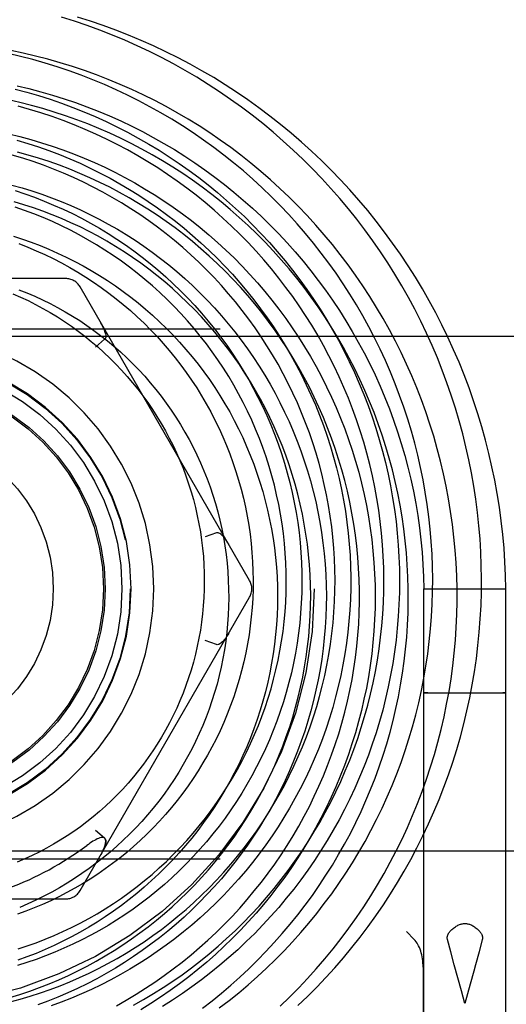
# Model space of a CAD drawing. Header units: inches. Extents: x 0 to 155, y 0 to 100.
# Tile 76 of 102: x 107.714 to 108.005, y 14.369 to 14.958. Entities that reach past the tile are written whole.
import ezdxf

# ---------------------------------------------------------------- set-up
doc = ezdxf.new("R2010")
doc.units = ezdxf.units.IN
doc.header["$LTSCALE"] = 8.5
doc.header["$MEASUREMENT"] = 0
doc.linetypes.add('HIDDEN', pattern=[0.2, 0.1, -0.1])
doc.layers.add('DEFAULT_2', color=8, linetype='HIDDEN')

msp = doc.modelspace()

# ---------------------------------------------------------------- linework, layer by layer
at = {"layer": 'DEFAULT_2', "color": 8, "linetype": 'HIDDEN'}
for p, q in [((107.7411, 14.80297), (107.53845, 14.80297)), ((107.85109, 14.62247), (107.74976, 14.79797)), ((106.98353, 14.77297), (108.29603, 14.77297)), ((108.29603, 14.76837), (106.98353, 14.76837)), ((107.76444, 14.76661), (107.75898, 14.76201)), ((107.83127, 14.65086), (107.82455, 14.64843)), ((107.95528, 14.61747), (108.00428, 14.61747)), ((107.95528, 14.24881), (107.95528, 14.61747)), ((108.00428, 14.24881), (108.00428, 14.61747)), ((107.74976, 14.43697), (107.85109, 14.61247)), ((107.83127, 14.58408), (107.82455, 14.58651)), ((107.95565, 14.55519), (107.95611, 14.55519)), ((107.95611, 14.55519), (107.95714, 14.55521)), ((107.95757, 14.55513), (107.95641, 14.55514)), ((107.95714, 14.55521), (107.96101, 14.55523)), ((107.96171, 14.5551), (107.95757, 14.55513)), ((107.96101, 14.55523), (107.97241, 14.55526)), ((107.97344, 14.55508), (107.96171, 14.5551)), ((107.97241, 14.55526), (107.98612, 14.55526)), ((107.98715, 14.55508), (107.97344, 14.55508)), ((107.98612, 14.55526), (107.99784, 14.55524)), ((107.99855, 14.55511), (107.98715, 14.55508)), ((107.99784, 14.55524), (108.00198, 14.55521)), ((108.00241, 14.55513), (107.99855, 14.55511)), ((108.00198, 14.55521), (108.00314, 14.5552)), ((108.00344, 14.55514), (108.00241, 14.55513)), ((108.00391, 14.55515), (108.00344, 14.55514)), ((107.76444, 14.46833), (107.75898, 14.47293)), ((108.29603, 14.46047), (106.98353, 14.46047)), ((107.7632, 14.46035), (107.76363, 14.46124)), ((107.76361, 14.4612), (107.76399, 14.46207)), ((107.76398, 14.46203), (107.76431, 14.46287)), ((107.76429, 14.46282), (107.76458, 14.46364)), ((106.98353, 14.45587), (108.29603, 14.45587)), ((107.76274, 14.45948), (107.76223, 14.45856)), ((107.76274, 14.45947), (107.76321, 14.46038)), ((107.53845, 14.43197), (107.7411, 14.43197)), ((107.94946, 14.40777), (107.94478, 14.41245)), ((107.97132, 14.40028), (107.96936, 14.40777)), ((107.99019, 14.40777), (107.98823, 14.40027)), ((107.97339, 14.39257), (107.97132, 14.40028)), ((107.95478, 14.39108), (107.95478, 14.24997)), ((107.97551, 14.38479), (107.97339, 14.39257)), ((107.97766, 14.37703), (107.97551, 14.38479)), ((107.98511, 14.38869), (107.98297, 14.38091)), ((107.98297, 14.38091), (107.97978, 14.36941)), ((107.97978, 14.36941), (107.97766, 14.37703))]:
    msp.add_line(p, q, dxfattribs=at)
for points in [[(107.91513, 14.83843), (107.91012, 14.8447), (107.90497, 14.85085), (107.89968, 14.85688), (107.89425, 14.8628), (107.88869, 14.86859), (107.883, 14.87425), (107.87718, 14.87978), (107.87123, 14.88518), (107.86516, 14.89045), (107.85897, 14.89558), (107.85267, 14.90057), (107.84625, 14.90541), (107.83972, 14.91011), (107.83308, 14.91466), (107.82635, 14.91906), (107.81951, 14.9233), (107.81258, 14.9274), (107.80555, 14.93133), (107.79844, 14.9351), (107.79124, 14.93871), (107.78395, 14.94216), (107.77659, 14.94545), (107.76916, 14.94856), (107.76165, 14.95151), (107.75408, 14.95429), (107.74645, 14.95689), (107.73876, 14.95933)], [(108.00428, 14.61747), (108.00409, 14.62539), (108.00372, 14.63359), (108.00316, 14.64178), (108.00241, 14.64996), (108.00148, 14.65811), (108.00037, 14.66624), (107.99908, 14.67434), (107.9976, 14.68241), (107.99594, 14.69044), (107.9941, 14.69843), (107.99209, 14.70637), (107.98989, 14.71427), (107.98752, 14.72211), (107.98497, 14.72989), (107.98225, 14.73762), (107.97935, 14.74528), (107.97628, 14.75286), (107.97305, 14.76038), (107.96964, 14.76782), (107.96607, 14.77518), (107.96234, 14.78246), (107.95844, 14.78964), (107.95438, 14.79674), (107.95016, 14.80374), (107.94579, 14.81065), (107.94126, 14.81745), (107.93659, 14.82414), (107.93176, 14.83073), (107.92679, 14.8372), (107.92167, 14.84356), (107.91641, 14.8498), (107.91101, 14.85592), (107.90548, 14.86192), (107.89982, 14.86779), (107.89402, 14.87352), (107.8881, 14.87912), (107.88206, 14.88459), (107.87589, 14.88992), (107.86961, 14.8951), (107.86321, 14.90014), (107.8567, 14.90503), (107.85008, 14.90978), (107.84336, 14.91437), (107.83654, 14.91881), (107.82962, 14.92309), (107.82261, 14.92721), (107.81551, 14.93118), (107.80832, 14.93498), (107.80105, 14.93861), (107.7937, 14.94209), (107.78628, 14.94539), (107.77879, 14.94852), (107.77122, 14.95148), (107.7636, 14.95427), (107.75591, 14.95689), (107.74817, 14.95933)], [(107.89838, 14.81221), (107.89387, 14.81823), (107.88923, 14.82414), (107.88445, 14.82995), (107.87953, 14.83564), (107.87448, 14.84122), (107.8693, 14.84668), (107.864, 14.85202), (107.85857, 14.85724), (107.85302, 14.86233), (107.84735, 14.86729), (107.84157, 14.87212), (107.83567, 14.87682), (107.82967, 14.88138), (107.82356, 14.8858), (107.81735, 14.89008), (107.81104, 14.89422), (107.80463, 14.8982), (107.79813, 14.90204), (107.79155, 14.90573), (107.78487, 14.90927), (107.77812, 14.91265), (107.77128, 14.91587), (107.76438, 14.91894), (107.7574, 14.92185), (107.75035, 14.92459), (107.74324, 14.92717), (107.73607, 14.92959), (107.72885, 14.93184), (107.72157, 14.93392), (107.71425, 14.93583), (107.70688, 14.93758)], [(107.9749, 14.62521), (107.97453, 14.63291), (107.97398, 14.6406), (107.97325, 14.64828), (107.97235, 14.65593), (107.97127, 14.66357), (107.97001, 14.67117), (107.96858, 14.67874), (107.96698, 14.68627), (107.96521, 14.69376), (107.96326, 14.70121), (107.96114, 14.70861), (107.95886, 14.71595), (107.9564, 14.72324), (107.95378, 14.73047), (107.95099, 14.73764), (107.94804, 14.74473), (107.94493, 14.75176), (107.94166, 14.75871), (107.93823, 14.76558), (107.93464, 14.77237), (107.9309, 14.77907), (107.927, 14.78569), (107.92296, 14.79221), (107.91876, 14.79863), (107.91443, 14.80495), (107.90994, 14.81117), (107.90532, 14.81729), (107.90056, 14.82329), (107.89566, 14.82918), (107.89062, 14.83496), (107.88546, 14.84062), (107.88017, 14.84615), (107.87475, 14.85156), (107.86922, 14.85684), (107.86356, 14.86199), (107.85779, 14.86701), (107.8519, 14.87189), (107.84591, 14.87664), (107.8398, 14.88124), (107.8336, 14.8857), (107.82729, 14.89002), (107.82089, 14.89418), (107.8144, 14.8982), (107.80782, 14.90207), (107.80115, 14.90578), (107.79439, 14.90933), (107.78756, 14.91273), (107.78066, 14.91597), (107.77368, 14.91904), (107.76664, 14.92196), (107.75953, 14.92471), (107.75236, 14.92729), (107.74514, 14.92971), (107.73786, 14.93196), (107.73054, 14.93404), (107.72317, 14.93595), (107.71576, 14.93769), (107.70832, 14.93925)], [(107.71099, 14.91622), (107.71797, 14.91435), (107.72491, 14.91233), (107.73179, 14.91014), (107.73862, 14.90779), (107.74538, 14.90528), (107.75209, 14.90261), (107.75873, 14.89979), (107.7653, 14.89681), (107.77179, 14.89368), (107.77821, 14.89039), (107.78455, 14.88696), (107.7908, 14.88338), (107.79696, 14.87966), (107.80304, 14.87579), (107.80902, 14.87178), (107.8149, 14.86764), (107.82068, 14.86335), (107.82636, 14.85893), (107.83193, 14.85439), (107.83738, 14.84971), (107.84273, 14.8449), (107.84796, 14.83998), (107.85307, 14.83493), (107.85806, 14.82976), (107.86293, 14.82448), (107.86766, 14.81909), (107.87227, 14.81359), (107.87675, 14.80798), (107.88109, 14.80227), (107.88529, 14.79647), (107.88935, 14.79056), (107.89328, 14.78457), (107.89706, 14.77848), (107.90069, 14.77231), (107.90418, 14.76605), (107.90751, 14.75972), (107.9107, 14.75331), (107.91373, 14.74683), (107.91661, 14.74028), (107.91933, 14.73367), (107.92189, 14.727), (107.9243, 14.72027), (107.92654, 14.71349), (107.92862, 14.70665), (107.93054, 14.69978), (107.9323, 14.69286), (107.93389, 14.6859), (107.93532, 14.67891), (107.93658, 14.67189), (107.93768, 14.66484), (107.9386, 14.65777), (107.93936, 14.65069), (107.93996, 14.64359), (107.94038, 14.63648), (107.94064, 14.62936), (107.94072, 14.62224), (107.94064, 14.61512)], [(107.71214, 14.91819), (107.71921, 14.91651), (107.72625, 14.91467), (107.73323, 14.91266), (107.74017, 14.91049), (107.74706, 14.90815), (107.7539, 14.90565), (107.76067, 14.903), (107.76738, 14.90018), (107.77403, 14.89721), (107.78061, 14.89407), (107.78711, 14.89079), (107.79354, 14.88735), (107.79988, 14.88377), (107.80614, 14.88003), (107.81231, 14.87614), (107.8184, 14.87212), (107.82438, 14.86795), (107.83027, 14.86363), (107.83606, 14.85918), (107.84174, 14.8546), (107.84732, 14.84988), (107.85279, 14.84503), (107.85814, 14.84005), (107.86337, 14.83495), (107.86849, 14.82972), (107.87348, 14.82438), (107.87835, 14.81892), (107.88309, 14.81334), (107.88769, 14.80765), (107.89217, 14.80186), (107.89651, 14.79596), (107.90071, 14.78996), (107.90477, 14.78386), (107.90868, 14.77766), (107.91246, 14.77137), (107.91608, 14.765), (107.91956, 14.75854), (107.92288, 14.752), (107.92605, 14.74538), (107.92907, 14.73869), (107.93192, 14.73192), (107.93462, 14.72509), (107.93717, 14.7182), (107.93954, 14.71125), (107.94176, 14.70424), (107.94381, 14.69718), (107.9457, 14.69007), (107.94742, 14.68292), (107.94897, 14.67572), (107.95036, 14.6685), (107.95157, 14.66124), (107.95262, 14.65395), (107.95349, 14.64663), (107.9542, 14.6393), (107.95473, 14.63195), (107.95509, 14.62459), (107.95528, 14.61747)], [(107.94537, 14.63179), (107.94483, 14.63897), (107.94413, 14.64614), (107.94327, 14.65329), (107.94223, 14.66041), (107.94103, 14.6675), (107.93966, 14.67456), (107.93812, 14.68159), (107.93642, 14.68857), (107.93456, 14.69551), (107.93253, 14.70241), (107.93035, 14.70925), (107.928, 14.71604), (107.92549, 14.72277), (107.92283, 14.72943), (107.92001, 14.73603), (107.91704, 14.74256), (107.91391, 14.74901), (107.91064, 14.75539), (107.90721, 14.76169), (107.90364, 14.7679), (107.89993, 14.77403), (107.89607, 14.78006), (107.89207, 14.786), (107.88794, 14.79184), (107.88366, 14.79758), (107.87926, 14.80322), (107.87472, 14.80875), (107.87006, 14.81417), (107.86527, 14.81948), (107.86036, 14.82467), (107.85533, 14.82974), (107.85018, 14.8347), (107.84492, 14.83952), (107.83955, 14.84422), (107.83406, 14.84879), (107.82848, 14.85323), (107.82279, 14.85754), (107.817, 14.8617), (107.81112, 14.86573), (107.80515, 14.86962), (107.79909, 14.87336), (107.79294, 14.87696), (107.78671, 14.88041), (107.7804, 14.88372), (107.77402, 14.88687), (107.76757, 14.88987), (107.76105, 14.89271), (107.75447, 14.8954), (107.74782, 14.89793), (107.74112, 14.9003), (107.73437, 14.90252), (107.72757, 14.90457), (107.72072, 14.90646), (107.71384, 14.90819), (107.70691, 14.90975)], [(107.87684, 14.7922), (107.87283, 14.79769), (107.86857, 14.80325), (107.86417, 14.8087), (107.85965, 14.81406), (107.855, 14.8193), (107.85022, 14.82443), (107.84532, 14.82945), (107.8403, 14.83435), (107.83517, 14.83914), (107.82992, 14.8438), (107.82456, 14.84834), (107.81909, 14.85275), (107.81352, 14.85703), (107.80785, 14.86117), (107.80208, 14.86519), (107.79621, 14.86906), (107.79025, 14.8728), (107.78421, 14.8764), (107.77807, 14.87985), (107.77186, 14.88315), (107.76556, 14.88631), (107.7592, 14.88932), (107.75276, 14.89218), (107.74625, 14.89488), (107.73968, 14.89743), (107.73305, 14.89983), (107.72636, 14.90206), (107.71962, 14.90414), (107.71282, 14.90606)], [(107.70716, 14.8894), (107.71372, 14.88781), (107.72024, 14.88605), (107.72671, 14.88415), (107.73314, 14.88208), (107.73952, 14.87986), (107.74585, 14.87749), (107.75212, 14.87497), (107.75833, 14.87229), (107.76447, 14.86947), (107.77055, 14.86649), (107.77655, 14.86337), (107.78248, 14.86011), (107.78833, 14.8567), (107.7941, 14.85316), (107.79979, 14.84947), (107.80538, 14.84565), (107.81089, 14.84169), (107.8163, 14.8376), (107.82161, 14.83338), (107.82682, 14.82903), (107.83192, 14.82456), (107.83692, 14.81996), (107.8418, 14.81525), (107.84658, 14.81042), (107.85124, 14.80547), (107.85577, 14.80041), (107.86019, 14.79524), (107.86448, 14.78996), (107.86865, 14.78459), (107.87269, 14.77911), (107.87659, 14.77353), (107.88036, 14.76786), (107.884, 14.7621), (107.8875, 14.75626), (107.89085, 14.75033), (107.89407, 14.74431), (107.89714, 14.73823), (107.90006, 14.73206), (107.90284, 14.72583), (107.90547, 14.71953), (107.90794, 14.71317), (107.91026, 14.70675), (107.91243, 14.70027), (107.91445, 14.69374), (107.9163, 14.68716), (107.918, 14.68054), (107.91954, 14.67387), (107.92093, 14.66717), (107.92215, 14.66044), (107.9232, 14.65368), (107.9241, 14.64689), (107.92483, 14.64008), (107.92541, 14.63325), (107.92581, 14.62641), (107.92606, 14.61956), (107.92614, 14.6127), (107.92605, 14.60585), (107.9258, 14.59899), (107.92539, 14.59214), (107.92481, 14.5853), (107.92407, 14.57847), (107.92316, 14.57166), (107.9221, 14.56487), (107.92087, 14.55811), (107.91947, 14.55138), (107.91792, 14.54468), (107.91621, 14.53802), (107.91433, 14.5314), (107.9123, 14.52482), (107.91011, 14.51829), (107.90777, 14.51182), (107.90527, 14.5054), (107.90261, 14.49904), (107.89981, 14.49274), (107.89685, 14.48651), (107.89375, 14.48035), (107.89049, 14.47427), (107.8871, 14.46826), (107.88356, 14.46234), (107.87987, 14.4565), (107.87605, 14.45074), (107.87209, 14.44508), (107.86799, 14.43952)], [(107.71206, 14.8857), (107.71848, 14.88377), (107.72485, 14.88169), (107.73116, 14.87946), (107.73742, 14.87707), (107.74361, 14.87453), (107.74974, 14.87185), (107.7558, 14.86902), (107.76179, 14.86604), (107.76771, 14.86293), (107.77354, 14.85967), (107.7793, 14.85627), (107.78497, 14.85273), (107.79055, 14.84906), (107.79603, 14.84526), (107.80142, 14.84133), (107.80672, 14.83727), (107.81191, 14.83308), (107.817, 14.82877), (107.82198, 14.82434), (107.82685, 14.8198), (107.83161, 14.81513), (107.83625, 14.81036), (107.84078, 14.80548), (107.84518, 14.80049), (107.84946, 14.79539), (107.85362, 14.7902), (107.85764, 14.78491), (107.86154, 14.77952), (107.8653, 14.77404), (107.86893, 14.76848), (107.87242, 14.76283), (107.87578, 14.7571), (107.87899, 14.75129), (107.88206, 14.74541), (107.88498, 14.73946), (107.88776, 14.73344), (107.8904, 14.72735), (107.89288, 14.72121), (107.89521, 14.71501), (107.89739, 14.70875), (107.89942, 14.70245), (107.9013, 14.6961), (107.90302, 14.68972), (107.90458, 14.68329), (107.90599, 14.67683), (107.90724, 14.67034), (107.90833, 14.66382), (107.90926, 14.65728), (107.91004, 14.65072), (107.91065, 14.64414), (107.91111, 14.63756), (107.9114, 14.63097), (107.91154, 14.62437), (107.91151, 14.61778), (107.91133, 14.61119)], [(107.8661, 14.45281), (107.86989, 14.45835), (107.87355, 14.46399), (107.87708, 14.4697), (107.88046, 14.4755), (107.88371, 14.48138), (107.8868, 14.48733), (107.88976, 14.49335), (107.89257, 14.49944), (107.89523, 14.50559), (107.89774, 14.5118), (107.9001, 14.51807), (107.90231, 14.52439), (107.90436, 14.53077), (107.90627, 14.53718), (107.90801, 14.54364), (107.9096, 14.55014), (107.91103, 14.55667), (107.91231, 14.56324), (107.91342, 14.56982), (107.91438, 14.57644), (107.91517, 14.58307), (107.91581, 14.58971), (107.91629, 14.59637), (107.9166, 14.60304), (107.91676, 14.60971), (107.91675, 14.61638), (107.91659, 14.62304), (107.91626, 14.6297), (107.91578, 14.63634), (107.91513, 14.64297), (107.91433, 14.64958), (107.91336, 14.65617), (107.91224, 14.66273), (107.91096, 14.66926), (107.90953, 14.67575), (107.90793, 14.68221), (107.90619, 14.68862), (107.90429, 14.69499), (107.90224, 14.70131), (107.90004, 14.70757), (107.89768, 14.71378), (107.89518, 14.71993), (107.89254, 14.72601), (107.88974, 14.73203), (107.88681, 14.73797), (107.88373, 14.74384), (107.88051, 14.74963), (107.87716, 14.75535), (107.87367, 14.76097), (107.87004, 14.76651), (107.86629, 14.77196), (107.8624, 14.77732), (107.85839, 14.78258), (107.85425, 14.78774), (107.84999, 14.79279), (107.84562, 14.79774), (107.84112, 14.80258), (107.83651, 14.80731), (107.83179, 14.81193), (107.82696, 14.81643), (107.82203, 14.82081), (107.81699, 14.82507), (107.81185, 14.8292), (107.80662, 14.83321), (107.80129, 14.83708), (107.79587, 14.84083), (107.79036, 14.84444), (107.78477, 14.84792), (107.7791, 14.85126), (107.77336, 14.85447), (107.76753, 14.85753), (107.76164, 14.86045), (107.75568, 14.86322), (107.74966, 14.86585), (107.74358, 14.86833), (107.73744, 14.87066), (107.73125, 14.87285), (107.725, 14.87488), (107.71872, 14.87676), (107.71239, 14.87848)], [(107.70792, 14.37037), (107.714, 14.37201), (107.72003, 14.37379), (107.72602, 14.37573), (107.73197, 14.37781), (107.73786, 14.38004), (107.7437, 14.38241), (107.74948, 14.38493), (107.7552, 14.38758), (107.76086, 14.39038), (107.76644, 14.39332), (107.77196, 14.39639), (107.7774, 14.3996), (107.78276, 14.40295), (107.78804, 14.40642), (107.79323, 14.41003), (107.79834, 14.41376), (107.80335, 14.41761), (107.80827, 14.42159), (107.81309, 14.4257), (107.81782, 14.42991), (107.82244, 14.43425), (107.82695, 14.4387), (107.83135, 14.44326), (107.83565, 14.44792), (107.83982, 14.45269), (107.84389, 14.45757), (107.84783, 14.46254), (107.85165, 14.46761), (107.85535, 14.47278), (107.85892, 14.47803), (107.86236, 14.48338), (107.86567, 14.4888), (107.86885, 14.49431), (107.87189, 14.4999), (107.8748, 14.50556), (107.87757, 14.51129), (107.8802, 14.51709), (107.88268, 14.52295), (107.88503, 14.52888), (107.88723, 14.53486), (107.88928, 14.5409), (107.89119, 14.54699), (107.89294, 14.55312), (107.89455, 14.5593), (107.896, 14.56551), (107.89731, 14.57177), (107.89846, 14.57805), (107.89946, 14.58436), (107.9003, 14.5907), (107.90099, 14.59706), (107.90152, 14.60343), (107.9019, 14.60982), (107.90212, 14.61622), (107.90219, 14.62262), (107.9021, 14.62902), (107.90185, 14.63543), (107.90145, 14.64182), (107.90089, 14.64821), (107.90017, 14.65458), (107.8993, 14.66094), (107.89828, 14.66727), (107.8971, 14.67358), (107.89576, 14.67987), (107.89428, 14.68612), (107.89264, 14.69233), (107.89085, 14.6985), (107.8889, 14.70463), (107.88681, 14.71071), (107.88457, 14.71675), (107.88219, 14.72272), (107.87965, 14.72864), (107.87698, 14.7345), (107.87416, 14.74029), (107.8712, 14.74602), (107.8681, 14.75167), (107.86486, 14.75725), (107.86148, 14.76275), (107.85798, 14.76816), (107.85434, 14.77349), (107.85057, 14.77873), (107.84667, 14.78389), (107.84265, 14.78894), (107.8385, 14.7939), (107.83424, 14.79876), (107.82985, 14.80351), (107.82535, 14.80816), (107.82074, 14.8127), (107.81601, 14.81712), (107.81118, 14.82143), (107.80624, 14.82563), (107.8012, 14.8297), (107.79607, 14.83365), (107.79083, 14.83748), (107.7855, 14.84118), (107.78009, 14.84474), (107.77458, 14.84818), (107.76899, 14.85149), (107.76333, 14.85466), (107.75758, 14.85769), (107.75176, 14.86058), (107.74587, 14.86333), (107.73992, 14.86594), (107.7339, 14.8684), (107.72782, 14.87071), (107.72168, 14.87288), (107.71549, 14.8749), (107.70925, 14.87677)], [(107.70907, 14.85886), (107.71506, 14.85718), (107.721, 14.85536), (107.7269, 14.85338), (107.73275, 14.85126), (107.73855, 14.849), (107.74429, 14.84659), (107.74997, 14.84404), (107.75559, 14.84135), (107.76115, 14.83852), (107.76663, 14.83555), (107.77204, 14.83245), (107.77738, 14.82921), (107.78263, 14.82584), (107.7878, 14.82234), (107.79289, 14.81871), (107.79788, 14.81496), (107.80278, 14.81108), (107.80759, 14.80709), (107.8123, 14.80297), (107.81691, 14.79874), (107.82141, 14.79439), (107.8258, 14.78993), (107.83009, 14.78536), (107.83426, 14.78069), (107.83832, 14.77591), (107.84226, 14.77104), (107.84608, 14.76606), (107.84977, 14.76099), (107.85335, 14.75583), (107.85679, 14.75058), (107.8601, 14.74525), (107.86329, 14.73983), (107.86634, 14.73434), (107.86925, 14.72877), (107.87203, 14.72313), (107.87467, 14.71742), (107.87717, 14.71164), (107.87952, 14.70581), (107.88173, 14.69991), (107.8838, 14.69396), (107.88572, 14.68796), (107.88749, 14.68191), (107.88911, 14.67582), (107.89059, 14.66968), (107.89191, 14.66351), (107.89308, 14.65731), (107.8941, 14.65108), (107.89496, 14.64483), (107.89567, 14.63855), (107.89622, 14.63225), (107.89663, 14.62594), (107.89687, 14.61962), (107.89696, 14.6133), (107.89689, 14.60697), (107.89667, 14.60064), (107.89629, 14.59432), (107.89576, 14.58801), (107.89507, 14.58171), (107.89423, 14.57543), (107.89323, 14.56917), (107.89208, 14.56293), (107.89077, 14.55672), (107.88932, 14.55054), (107.88771, 14.5444), (107.88594, 14.5383), (107.88403, 14.53224), (107.88197, 14.52622), (107.87977, 14.52026), (107.87741, 14.51435), (107.87491, 14.5085), (107.87227, 14.50271), (107.86948, 14.49699), (107.86656, 14.49133), (107.86349, 14.48575), (107.86029, 14.48024), (107.85695, 14.47481), (107.85348, 14.46946), (107.84988, 14.4642), (107.84615, 14.45902)], [(107.71091, 14.85557), (107.71676, 14.85362), (107.72255, 14.85153), (107.72829, 14.8493), (107.73398, 14.84692), (107.7396, 14.84441), (107.74515, 14.84176), (107.75063, 14.83897), (107.75604, 14.83605), (107.76138, 14.83299), (107.76664, 14.8298), (107.77181, 14.82649), (107.7769, 14.82305), (107.78189, 14.81949), (107.7868, 14.8158), (107.79161, 14.812), (107.79633, 14.80807), (107.80094, 14.80404), (107.80545, 14.79989), (107.80985, 14.79563), (107.81415, 14.79126), (107.81833, 14.78679), (107.8224, 14.78222), (107.82636, 14.77756), (107.83019, 14.77279), (107.8339, 14.76794), (107.8374, 14.76313)], [(107.84529, 14.47404), (107.84867, 14.47922), (107.85192, 14.48448), (107.85504, 14.48982), (107.85803, 14.49523), (107.86088, 14.50071), (107.86359, 14.50625), (107.86616, 14.51186), (107.8686, 14.51753), (107.87089, 14.52326), (107.87304, 14.52904), (107.87505, 14.53487), (107.87691, 14.54074), (107.87862, 14.54666), (107.88019, 14.55261), (107.88161, 14.5586), (107.88287, 14.56462), (107.88399, 14.57067), (107.88496, 14.57674), (107.88578, 14.58284), (107.88645, 14.58894), (107.88696, 14.59506), (107.88733, 14.60119), (107.88754, 14.60733), (107.8876, 14.61347), (107.88751, 14.6196), (107.88727, 14.62573), (107.88687, 14.63184), (107.88632, 14.63795), (107.88563, 14.64403), (107.88478, 14.6501), (107.88378, 14.65614), (107.88264, 14.66215), (107.88134, 14.66813), (107.8799, 14.67407), (107.87832, 14.67997), (107.87658, 14.68583), (107.87471, 14.69164), (107.87269, 14.69741), (107.87053, 14.70312), (107.86822, 14.70877), (107.86578, 14.71436), (107.86321, 14.71988), (107.8605, 14.72534), (107.85765, 14.73073), (107.85467, 14.73605), (107.85157, 14.74128), (107.84833, 14.74644), (107.84497, 14.75151), (107.84148, 14.7565), (107.83788, 14.76139), (107.83415, 14.7662), (107.83031, 14.7709), (107.82635, 14.77551), (107.82229, 14.78002), (107.81811, 14.78442), (107.81383, 14.78872), (107.80944, 14.79291), (107.80495, 14.79698), (107.80036, 14.80095), (107.79568, 14.80479), (107.7909, 14.80852), (107.78604, 14.81212), (107.78109, 14.8156), (107.77605, 14.81896), (107.77094, 14.82219), (107.76575, 14.82529), (107.76048, 14.82826), (107.75515, 14.83109), (107.74974, 14.83379), (107.74428, 14.83636), (107.73875, 14.83878), (107.73317, 14.84107), (107.72753, 14.84322), (107.72185, 14.84523), (107.71612, 14.84709), (107.71034, 14.84881)], [(107.71267, 14.40206), (107.71813, 14.40386), (107.72355, 14.4058), (107.72892, 14.40788), (107.73424, 14.41009), (107.7395, 14.41244), (107.7447, 14.41492), (107.74984, 14.41753), (107.75492, 14.42027), (107.75992, 14.42315), (107.76486, 14.42614), (107.76972, 14.42927), (107.7745, 14.43251), (107.77919, 14.43588), (107.78381, 14.43937), (107.78833, 14.44297), (107.79277, 14.44668), (107.79711, 14.45051), (107.80135, 14.45445), (107.8055, 14.4585), (107.80954, 14.46265), (107.81348, 14.4669), (107.81731, 14.47126), (107.82103, 14.47571), (107.82464, 14.48025), (107.82814, 14.48489), (107.83152, 14.48961), (107.83478, 14.49442), (107.83792, 14.49932), (107.84093, 14.50429), (107.84382, 14.50934), (107.84659, 14.51446), (107.84922, 14.51965), (107.85172, 14.52491), (107.8541, 14.53023), (107.85633, 14.53561), (107.85844, 14.54105), (107.8604, 14.54654), (107.86223, 14.55208), (107.86392, 14.55767), (107.86546, 14.5633), (107.86687, 14.56897), (107.86813, 14.57467), (107.86925, 14.58041), (107.87023, 14.58618), (107.87106, 14.59197), (107.87174, 14.59778), (107.87228, 14.60361), (107.87267, 14.60946), (107.87292, 14.61531), (107.87301, 14.62117), (107.87296, 14.62703), (107.87277, 14.6329), (107.87242, 14.63875), (107.87193, 14.6446), (107.87129, 14.65044), (107.8705, 14.65626), (107.86957, 14.66206), (107.86849, 14.66784), (107.86727, 14.6736), (107.8659, 14.67932), (107.86439, 14.68501), (107.86274, 14.69066), (107.86094, 14.69627), (107.859, 14.70183), (107.85693, 14.70735), (107.85471, 14.71281), (107.85236, 14.71822), (107.84987, 14.72357), (107.84725, 14.72886), (107.84449, 14.73408), (107.8416, 14.73923), (107.83859, 14.74432), (107.83544, 14.74932), (107.83217, 14.75425), (107.82878, 14.7591), (107.82526, 14.76386), (107.82163, 14.76853), (107.81788, 14.77311), (107.81401, 14.7776), (107.81003, 14.78199), (107.80594, 14.78629), (107.80174, 14.79048), (107.79744, 14.79456), (107.79303, 14.79854), (107.78853, 14.80241), (107.78393, 14.80617), (107.77923, 14.80981), (107.77444, 14.81333), (107.76957, 14.81673), (107.7646, 14.82001), (107.75956, 14.82317), (107.75444, 14.8262), (107.74924, 14.82911), (107.74397, 14.83188), (107.73862, 14.83452), (107.73321, 14.83703), (107.72774, 14.83941), (107.72221, 14.84164), (107.71663, 14.84374), (107.71099, 14.8457)], [(107.87998, 14.36819), (107.88568, 14.37366), (107.89126, 14.37927), (107.89671, 14.385), (107.90203, 14.39085), (107.90721, 14.39683), (107.91226, 14.40292), (107.91717, 14.40913), (107.92194, 14.41545), (107.92656, 14.42188), (107.93104, 14.42841), (107.93536, 14.43505), (107.93954, 14.44179), (107.94356, 14.44862), (107.94742, 14.45554), (107.95113, 14.46255), (107.95468, 14.46964), (107.95806, 14.47682), (107.96128, 14.48407), (107.96434, 14.49139), (107.96723, 14.49879), (107.96995, 14.50625), (107.9725, 14.51377), (107.97488, 14.52135), (107.97708, 14.52898), (107.97911, 14.53666), (107.98097, 14.54439), (107.98265, 14.55216), (107.98415, 14.55997), (107.98548, 14.56782), (107.98662, 14.57569), (107.98759, 14.58359), (107.98838, 14.59151), (107.98898, 14.59945), (107.98941, 14.6074), (107.98965, 14.61537), (107.98972, 14.62333), (107.9896, 14.6313), (107.9893, 14.63927), (107.98882, 14.64722), (107.98815, 14.65517), (107.98731, 14.6631), (107.98629, 14.67102), (107.98508, 14.6789), (107.9837, 14.68677), (107.98214, 14.69459), (107.9804, 14.70239), (107.97848, 14.71014), (107.97638, 14.71785), (107.97412, 14.72551), (107.97167, 14.73312), (107.96905, 14.74068), (107.96627, 14.74817), (107.96331, 14.7556), (107.96018, 14.76297), (107.95688, 14.77026), (107.95342, 14.77747), (107.9498, 14.78461), (107.94601, 14.79167), (107.94206, 14.79863), (107.93796, 14.80551), (107.9337, 14.8123), (107.92928, 14.81899), (107.92471, 14.82557), (107.92, 14.83206), (107.91513, 14.83843)], [(107.7099, 14.82827), (107.71529, 14.82653), (107.72063, 14.82465), (107.72592, 14.82263), (107.73116, 14.82048), (107.73634, 14.8182), (107.74147, 14.81578), (107.74654, 14.81323), (107.75154, 14.81056), (107.75648, 14.80775), (107.76134, 14.80482), (107.76613, 14.80177), (107.77085, 14.7986), (107.77548, 14.7953), (107.78003, 14.79189), (107.78449, 14.78836), (107.78886, 14.78471), (107.79314, 14.78096), (107.79733, 14.77709), (107.80142, 14.77312), (107.8054, 14.76905), (107.80929, 14.76487), (107.81307, 14.7606), (107.81674, 14.75623), (107.8203, 14.75176), (107.82374, 14.7472), (107.82707, 14.74256), (107.83028, 14.73783), (107.83338, 14.73302), (107.83635, 14.72813), (107.83919, 14.72317), (107.84192, 14.71813), (107.84451, 14.71302), (107.84697, 14.70785), (107.84931, 14.70261), (107.85151, 14.69732), (107.85357, 14.69197), (107.8555, 14.68656), (107.8573, 14.68111), (107.85895, 14.67561), (107.86047, 14.67007), (107.86185, 14.66449), (107.86308, 14.65887), (107.86417, 14.65322), (107.86512, 14.64755), (107.86593, 14.64185), (107.86659, 14.63613), (107.86711, 14.63039), (107.86748, 14.62464), (107.86771, 14.61888), (107.86779, 14.61311), (107.86772, 14.60734), (107.86751, 14.60157), (107.86715, 14.59581), (107.86665, 14.59005), (107.866, 14.58431), (107.8652, 14.57858), (107.86426, 14.57288), (107.86318, 14.56719), (107.86195, 14.56154), (107.86058, 14.55591), (107.85907, 14.55032), (107.85741, 14.54477), (107.85562, 14.53925), (107.85368, 14.53379), (107.85161, 14.52837), (107.8494, 14.523), (107.84706, 14.51769), (107.84458, 14.51244), (107.84196, 14.50725), (107.83922, 14.50212), (107.83635, 14.49707), (107.83335, 14.49209), (107.83022, 14.48718), (107.82697, 14.48235), (107.8236, 14.4776), (107.8201, 14.47294), (107.81649, 14.46836), (107.81277, 14.46388), (107.80893, 14.45949), (107.80498, 14.4552), (107.80092, 14.451), (107.79675, 14.44691), (107.79248, 14.44292), (107.78811, 14.43904), (107.78365, 14.43527), (107.77908, 14.43161), (107.77443, 14.42807), (107.76969, 14.42465), (107.76485, 14.42134), (107.75994, 14.41815), (107.75494, 14.41509), (107.74987, 14.41216), (107.74473, 14.40935), (107.73951, 14.40667), (107.73422, 14.40412), (107.72887, 14.4017), (107.72346, 14.39942), (107.71799, 14.39728), (107.71247, 14.39527)], [(107.71324, 14.82386), (107.71845, 14.82181), (107.7236, 14.81962), (107.72869, 14.81731), (107.73371, 14.81486), (107.73867, 14.81229), (107.74357, 14.80959), (107.74838, 14.80677), (107.75313, 14.80383), (107.75779, 14.80077), (107.76238, 14.7976), (107.76687, 14.7943), (107.77129, 14.7909), (107.77561, 14.78739), (107.77983, 14.78376), (107.78397, 14.78003), (107.788, 14.7762), (107.79193, 14.77227), (107.79576, 14.76824), (107.79948, 14.76412), (107.8031, 14.7599), (107.8066, 14.75559), (107.80999, 14.7512), (107.81327, 14.74672), (107.81642, 14.74217)], [(107.83295, 14.36677), (107.83881, 14.37127), (107.84458, 14.3759), (107.85023, 14.38066), (107.85577, 14.38556), (107.8612, 14.39058), (107.86651, 14.39574), (107.8717, 14.40101), (107.87677, 14.40641), (107.88171, 14.41193), (107.88652, 14.41756), (107.89121, 14.4233), (107.89575, 14.42915), (107.90016, 14.43511), (107.90443, 14.44117), (107.90856, 14.44733), (107.91255, 14.45359), (107.91639, 14.45994), (107.92008, 14.46638), (107.92363, 14.4729), (107.92701, 14.47951), (107.93025, 14.4862), (107.93333, 14.49296), (107.93625, 14.49979), (107.93901, 14.50669), (107.94162, 14.51366), (107.94406, 14.52068), (107.94633, 14.52777), (107.94844, 14.5349), (107.95039, 14.54209), (107.95216, 14.54932), (107.95377, 14.55659), (107.95521, 14.5639), (107.95648, 14.57124), (107.95758, 14.57861), (107.9585, 14.58601), (107.95926, 14.59343), (107.95984, 14.60086), (107.96024, 14.60831), (107.96048, 14.61577), (107.96054, 14.62323), (107.96043, 14.6307), (107.96014, 14.63816), (107.95968, 14.64562), (107.95905, 14.65306), (107.95824, 14.66049), (107.95726, 14.6679), (107.95611, 14.67529), (107.95478, 14.68265), (107.95329, 14.68998), (107.95162, 14.69727), (107.94979, 14.70453), (107.94778, 14.71174), (107.94561, 14.71891), (107.94327, 14.72603), (107.94077, 14.73309), (107.9381, 14.74009), (107.93527, 14.74703), (107.93228, 14.75391), (107.92913, 14.76071), (107.92582, 14.76744), (107.92235, 14.7741), (107.91873, 14.78067), (107.91496, 14.78716), (107.91103, 14.79357), (107.90696, 14.79988), (107.90274, 14.80609), (107.89838, 14.81221)], [(107.7132, 14.79628), (107.71794, 14.79439), (107.72263, 14.79238), (107.72726, 14.79025), (107.73184, 14.78799), (107.73636, 14.78561), (107.74082, 14.78311), (107.74521, 14.7805), (107.74954, 14.77777), (107.75379, 14.77492), (107.75797, 14.77196), (107.76207, 14.76889), (107.76609, 14.76572), (107.77003, 14.76243), (107.77388, 14.75905), (107.77764, 14.75556), (107.78132, 14.75197), (107.78489, 14.74828), (107.78838, 14.7445), (107.79176, 14.74063), (107.79504, 14.73667), (107.79821, 14.73262), (107.80129, 14.72849), (107.80425, 14.72427), (107.8071, 14.71998), (107.80984, 14.71561), (107.81246, 14.71117), (107.81497, 14.70666), (107.81736, 14.70209), (107.81963, 14.69745), (107.82178, 14.69275), (107.82381, 14.68799), (107.82571, 14.68318), (107.82749, 14.67832), (107.82913, 14.67341), (107.83065, 14.66846), (107.83204, 14.66347), (107.8333, 14.65844), (107.83443, 14.65337), (107.83542, 14.64828), (107.83628, 14.64316), (107.83701, 14.63802), (107.8376, 14.63285), (107.83806, 14.62768), (107.83838, 14.62248), (107.83856, 14.61728), (107.83861, 14.61208), (107.83852, 14.60687), (107.8383, 14.60166), (107.83794, 14.59646), (107.83744, 14.59127), (107.83681, 14.58609), (107.83604, 14.58093), (107.83514, 14.57578), (107.8341, 14.57066), (107.83293, 14.56557), (107.83162, 14.5605), (107.83018, 14.55547), (107.82861, 14.55048), (107.82691, 14.54553), (107.82508, 14.54062), (107.82312, 14.53576), (107.82103, 14.53095), (107.81882, 14.52619), (107.81648, 14.52149), (107.81402, 14.51685), (107.81144, 14.51227), (107.80874, 14.50776), (107.80592, 14.50333), (107.80299, 14.49896), (107.79994, 14.49467), (107.79677, 14.49046), (107.7935, 14.48633), (107.79012, 14.48229), (107.78664, 14.47833), (107.78305, 14.47447), (107.77936, 14.4707), (107.77557, 14.46702), (107.77168, 14.46344), (107.7677, 14.45997), (107.76363, 14.45659), (107.75947, 14.45333), (107.75523, 14.45017), (107.7509, 14.44712), (107.74649, 14.44418), (107.74201, 14.44136), (107.73745, 14.43865), (107.73282, 14.43606), (107.72812, 14.4336), (107.72336, 14.43125), (107.71854, 14.42903), (107.71366, 14.42693)], [(107.70956, 14.79391), (107.71416, 14.79189), (107.7187, 14.78974), (107.72318, 14.78748), (107.7276, 14.7851), (107.73195, 14.78261), (107.73623, 14.78), (107.74044, 14.77728), (107.74457, 14.77446), (107.74863, 14.77152), (107.7526, 14.76848), (107.75649, 14.76534), (107.7603, 14.7621), (107.76401, 14.75875), (107.76763, 14.75532), (107.77116, 14.75179), (107.77459, 14.74817), (107.77792, 14.74446), (107.78115, 14.74066), (107.78428, 14.73679), (107.7873, 14.73283), (107.79022, 14.72879), (107.79302, 14.72469), (107.79571, 14.72051)], [(107.78179, 14.36846), (107.78775, 14.37182), (107.79363, 14.37533), (107.79942, 14.37897), (107.80513, 14.38276), (107.81075, 14.38668), (107.81627, 14.39074), (107.8217, 14.39492), (107.82702, 14.39924), (107.83225, 14.40369), (107.83737, 14.40826), (107.84237, 14.41295), (107.84727, 14.41776), (107.85205, 14.42268), (107.85672, 14.42773), (107.86126, 14.43288), (107.86569, 14.43814), (107.86998, 14.44351), (107.87415, 14.44897), (107.87819, 14.45454), (107.8821, 14.46021), (107.88587, 14.46596), (107.8895, 14.47181), (107.89299, 14.47775), (107.89635, 14.48376), (107.89956, 14.48986), (107.90262, 14.49603), (107.90554, 14.50228), (107.90831, 14.5086), (107.91093, 14.51498), (107.91339, 14.52142), (107.91571, 14.52793), (107.91786, 14.53449), (107.91987, 14.54109), (107.92171, 14.54775), (107.9234, 14.55445), (107.92492, 14.56119), (107.92629, 14.56797), (107.92749, 14.57478), (107.92854, 14.58162), (107.92942, 14.58849), (107.93014, 14.59537), (107.93069, 14.60227), (107.93108, 14.60919), (107.9313, 14.61611), (107.93136, 14.62304), (107.93126, 14.62997), (107.93099, 14.6369), (107.93056, 14.64382), (107.92996, 14.65073), (107.9292, 14.65763), (107.92827, 14.66451), (107.92718, 14.67137), (107.92593, 14.6782), (107.92451, 14.685), (107.92293, 14.69177), (107.9212, 14.6985), (107.9193, 14.70519), (107.91724, 14.71183), (107.91503, 14.71843), (107.91266, 14.72497), (107.91013, 14.73146), (107.90745, 14.73789), (107.90462, 14.74425), (107.90164, 14.75055), (107.8985, 14.75677), (107.89522, 14.76292), (107.8918, 14.769), (107.88823, 14.77499), (107.88451, 14.78089), (107.88066, 14.78671), (107.87684, 14.7922)], [(107.7648, 14.77057), (107.76458, 14.7713), (107.76431, 14.77207), (107.76399, 14.77287), (107.76363, 14.7737), (107.76321, 14.77456), (107.76274, 14.77546), (107.76223, 14.77638)], [(107.7648, 14.77057), (107.76496, 14.76986), (107.76507, 14.76918), (107.76511, 14.76854), (107.76508, 14.76794), (107.76496, 14.7674), (107.76475, 14.76696), (107.76444, 14.76661)], [(107.8374, 14.76313), (107.84072, 14.75831), (107.84406, 14.75322), (107.84727, 14.74804), (107.85035, 14.74279), (107.8533, 14.73746), (107.85611, 14.73207), (107.85879, 14.7266), (107.86133, 14.72108), (107.86373, 14.71549), (107.86599, 14.70985), (107.86811, 14.70416), (107.87009, 14.69842), (107.87192, 14.69263), (107.8736, 14.6868), (107.87514, 14.68094), (107.87654, 14.67503), (107.87778, 14.6691), (107.87888, 14.66314), (107.87983, 14.65716), (107.88063, 14.65116), (107.88128, 14.64514), (107.88178, 14.63911), (107.88212, 14.63307), (107.88232, 14.62703), (107.88237, 14.62098), (107.88227, 14.61494), (107.88201, 14.60891), (107.88161, 14.60288), (107.88106, 14.59687), (107.88035, 14.59088), (107.8795, 14.58491), (107.8785, 14.57897), (107.87735, 14.57305), (107.87606, 14.56716), (107.87462, 14.56132), (107.87303, 14.55551), (107.8713, 14.54974), (107.86943, 14.54403), (107.86742, 14.53836), (107.86527, 14.53275), (107.86298, 14.52719), (107.86055, 14.5217), (107.85798, 14.51627), (107.85529, 14.5109), (107.85246, 14.50561), (107.8495, 14.50039), (107.84641, 14.49525), (107.84319, 14.49019), (107.83986, 14.48522), (107.8364, 14.48033), (107.83281, 14.47553), (107.82912, 14.47082), (107.8253, 14.46621), (107.82138, 14.4617), (107.81734, 14.45728), (107.8132, 14.45298), (107.80895, 14.44877), (107.8046, 14.44468), (107.80015, 14.4407), (107.79561, 14.43683), (107.79097, 14.43308), (107.78624, 14.42945), (107.78142, 14.42594), (107.77651, 14.42255), (107.77153, 14.41929), (107.76647, 14.41615), (107.76133, 14.41314), (107.75612, 14.41027), (107.75084, 14.40752), (107.7455, 14.40491), (107.7401, 14.40244), (107.73463, 14.4001), (107.72912, 14.3979), (107.72355, 14.39584), (107.71793, 14.39392), (107.71227, 14.39214)], [(107.81642, 14.74217), (107.81946, 14.73753), (107.82238, 14.73282), (107.82518, 14.72804), (107.82785, 14.72319), (107.83039, 14.71828), (107.83281, 14.71331), (107.83509, 14.70827), (107.83725, 14.70318), (107.83927, 14.69804), (107.84116, 14.69286), (107.84292, 14.68762), (107.84454, 14.68235), (107.84602, 14.67704), (107.84737, 14.67169), (107.84858, 14.66632), (107.84965, 14.66091), (107.85058, 14.65549), (107.85137, 14.65004), (107.85201, 14.64458), (107.85252, 14.6391), (107.85289, 14.63362), (107.85311, 14.62813), (107.8532, 14.62264), (107.85314, 14.61715), (107.85294, 14.61166), (107.8526, 14.60619), (107.85212, 14.60073), (107.8515, 14.59528), (107.85074, 14.58986), (107.84985, 14.58446), (107.84881, 14.57908), (107.84763, 14.57374), (107.84632, 14.56843), (107.84488, 14.56316), (107.8433, 14.55793), (107.84158, 14.55274), (107.83973, 14.5476), (107.83775, 14.54252), (107.83565, 14.53749), (107.83341, 14.53251), (107.83105, 14.5276), (107.82856, 14.52276), (107.82595, 14.51798), (107.82322, 14.51327), (107.82037, 14.50863), (107.8174, 14.50408), (107.81432, 14.4996), (107.81112, 14.4952), (107.80781, 14.4909), (107.8044, 14.48668), (107.80087, 14.48255), (107.79725, 14.47851), (107.79352, 14.47458), (107.78969, 14.47074), (107.78577, 14.467), (107.78175, 14.46337), (107.77764, 14.45984), (107.77345, 14.45643), (107.76917, 14.45312), (107.76481, 14.44993), (107.76036, 14.44685), (107.75585, 14.44389), (107.75126, 14.44105), (107.74659, 14.43833), (107.74187, 14.43573), (107.73708, 14.43325), (107.73222, 14.43091), (107.72731, 14.42869), (107.72235, 14.42659), (107.71734, 14.42463), (107.71228, 14.4228)], [(107.79571, 14.72051), (107.79829, 14.71626), (107.80076, 14.71195), (107.8031, 14.70758), (107.80533, 14.70314), (107.80744, 14.69865), (107.80943, 14.69411), (107.81129, 14.68953), (107.81304, 14.68489), (107.81465, 14.68021), (107.81614, 14.6755), (107.81751, 14.67074), (107.81874, 14.66596), (107.81985, 14.66115), (107.82083, 14.65631), (107.82168, 14.65145), (107.8224, 14.64657), (107.82299, 14.64167), (107.82344, 14.63677), (107.82377, 14.63185), (107.82396, 14.62694), (107.82403, 14.62202), (107.82396, 14.6171), (107.82376, 14.61219), (107.82343, 14.60729), (107.82297, 14.6024), (107.82238, 14.59753), (107.82166, 14.59268), (107.82081, 14.58785), (107.81983, 14.58305), (107.81873, 14.57828), (107.81749, 14.57354), (107.81614, 14.56884), (107.81466, 14.56418), (107.81305, 14.55957), (107.81132, 14.555), (107.80948, 14.55048), (107.80751, 14.54601), (107.80543, 14.5416), (107.80323, 14.53725), (107.80091, 14.53297), (107.79848, 14.52874), (107.79594, 14.52459), (107.7933, 14.52051), (107.79054, 14.5165), (107.78768, 14.51257), (107.78472, 14.50872), (107.78166, 14.50496), (107.7785, 14.50128), (107.77524, 14.49768), (107.77189, 14.49418), (107.76845, 14.49077), (107.76492, 14.48746), (107.7613, 14.48424), (107.7576, 14.48112), (107.75382, 14.47811), (107.74997, 14.47519), (107.74604, 14.47239), (107.74203, 14.46969), (107.73796, 14.4671), (107.73382, 14.46463), (107.72962, 14.46227), (107.72536, 14.46002), (107.72104, 14.45789), (107.71667, 14.45587), (107.71225, 14.45398)], [(107.83862, 14.64406), (107.83808, 14.64497), (107.83754, 14.64582), (107.837, 14.64661), (107.83647, 14.64734), (107.83593, 14.64802), (107.8354, 14.64864), (107.83487, 14.64919), (107.83435, 14.64969), (107.83381, 14.65012), (107.83328, 14.65048), (107.83274, 14.65075), (107.83222, 14.65091), (107.83173, 14.65095), (107.83127, 14.65086)], [(107.82286, 14.36668), (107.82862, 14.37113), (107.83428, 14.37571), (107.83983, 14.38042), (107.84526, 14.38526), (107.85058, 14.39023), (107.85578, 14.39532), (107.86086, 14.40052), (107.86581, 14.40585), (107.87063, 14.41128), (107.87532, 14.41683), (107.87989, 14.42248), (107.88431, 14.42824), (107.8886, 14.4341), (107.89275, 14.44006), (107.89675, 14.44611), (107.90062, 14.45225), (107.90433, 14.45848), (107.9079, 14.46479), (107.91131, 14.47118), (107.91458, 14.47765), (107.91769, 14.4842), (107.92065, 14.49081), (107.92345, 14.49749), (107.92609, 14.50423), (107.92857, 14.51103), (107.93089, 14.51788), (107.93304, 14.52478), (107.93504, 14.53174), (107.93686, 14.53873), (107.93853, 14.54576), (107.94002, 14.55283), (107.94135, 14.55993), (107.94252, 14.56706), (107.94351, 14.57421), (107.94434, 14.58138), (107.94499, 14.58857), (107.94548, 14.59577), (107.94579, 14.60297), (107.94594, 14.61018), (107.94592, 14.61739), (107.94573, 14.62459), (107.94537, 14.63179)], [(107.86938, 14.36785), (107.87498, 14.37326), (107.88044, 14.37879), (107.88578, 14.38445), (107.89098, 14.39023), (107.89605, 14.39613), (107.90098, 14.40214), (107.90577, 14.40825), (107.91042, 14.41448), (107.91492, 14.42081), (107.91928, 14.42724), (107.92348, 14.43376), (107.92754, 14.44038), (107.93144, 14.44709), (107.93518, 14.45389), (107.93876, 14.46077), (107.94219, 14.46772), (107.94545, 14.47476), (107.94855, 14.48186), (107.95149, 14.48903), (107.95426, 14.49626), (107.95686, 14.50356), (107.95929, 14.51091), (107.96156, 14.51831), (107.96365, 14.52577), (107.96557, 14.53326), (107.96731, 14.5408), (107.96888, 14.54837), (107.97028, 14.55598), (107.9715, 14.56361), (107.97255, 14.57127), (107.97341, 14.57894), (107.97411, 14.58664), (107.97462, 14.59434), (107.97496, 14.60206), (107.97512, 14.60978), (107.9751, 14.61749), (107.9749, 14.62521)], [(107.94064, 14.61512), (107.94039, 14.60801), (107.93998, 14.60091), (107.93939, 14.59382), (107.93864, 14.58675), (107.93772, 14.57971), (107.93663, 14.57268), (107.93538, 14.56569), (107.93397, 14.55873), (107.93239, 14.55181), (107.93064, 14.54493), (107.92874, 14.53809), (107.92667, 14.53131), (107.92445, 14.52457), (107.92207, 14.5179), (107.91953, 14.51128), (107.91683, 14.50472), (107.91398, 14.49824), (107.91098, 14.49182), (107.90783, 14.48548), (107.90453, 14.47922), (107.90108, 14.47304), (107.89749, 14.46694), (107.89376, 14.46094), (107.88989, 14.45502), (107.88588, 14.4492), (107.88173, 14.44348), (107.87745, 14.43786), (107.87304, 14.43234), (107.8685, 14.42694), (107.86383, 14.42164), (107.85905, 14.41646), (107.85414, 14.41139), (107.84911, 14.40644), (107.84397, 14.40161), (107.83872, 14.39691), (107.83336, 14.39234), (107.82789, 14.38789), (107.82232, 14.38358), (107.81666, 14.3794), (107.81089, 14.37536), (107.80503, 14.37146), (107.79909, 14.3677)], [(107.91133, 14.61119), (107.91098, 14.60461), (107.91048, 14.59804), (107.90982, 14.59149), (107.90899, 14.58495), (107.90801, 14.57845), (107.90688, 14.57197), (107.90558, 14.56552), (107.90413, 14.5591), (107.90253, 14.55273), (107.90077, 14.5464), (107.89886, 14.54011), (107.89679, 14.53387), (107.89458, 14.52769), (107.89222, 14.52157), (107.88971, 14.51551), (107.88706, 14.50951), (107.88426, 14.50358), (107.88132, 14.49772), (107.87823, 14.49194), (107.87501, 14.48623), (107.87165, 14.48061), (107.86816, 14.47507), (107.86454, 14.46962), (107.86078, 14.46426), (107.8569, 14.459), (107.85289, 14.45383), (107.84876, 14.44877), (107.84451, 14.44381), (107.84014, 14.43895), (107.83565, 14.43421), (107.83105, 14.42957), (107.82634, 14.42505), (107.82153, 14.42065), (107.81661, 14.41637), (107.81158, 14.41221), (107.80647, 14.40818), (107.80125, 14.40427), (107.79594, 14.40049), (107.79055, 14.39685), (107.78507, 14.39333), (107.7795, 14.38996), (107.77386, 14.38672), (107.76815, 14.38362), (107.76236, 14.38066), (107.7565, 14.37784), (107.75057, 14.37517), (107.74459, 14.37265), (107.73855, 14.37027), (107.73245, 14.36804)], [(107.83862, 14.59088), (107.83808, 14.58997), (107.83754, 14.58912), (107.837, 14.58833), (107.83647, 14.5876), (107.83593, 14.58692), (107.8354, 14.5863), (107.83487, 14.58575), (107.83435, 14.58525), (107.83381, 14.58482), (107.83328, 14.58446), (107.83274, 14.58419), (107.83222, 14.58403), (107.83173, 14.58399), (107.83127, 14.58408)], [(107.95528, 14.55517), (107.9553, 14.55517), (107.95537, 14.55518), (107.95549, 14.55518), (107.95565, 14.55519)], [(107.95641, 14.55514), (107.95586, 14.55515), (107.95565, 14.55515), (107.95549, 14.55516), (107.95537, 14.55516), (107.9553, 14.55517), (107.95528, 14.55517)], [(108.00314, 14.5552), (108.0037, 14.55519), (108.00391, 14.55519), (108.00407, 14.55518), (108.00418, 14.55518), (108.00425, 14.55517), (108.00428, 14.55517)], [(108.00428, 14.55517), (108.00425, 14.55517), (108.00418, 14.55516), (108.00407, 14.55516), (108.00391, 14.55515)], [(107.70785, 14.37295), (107.71381, 14.37481), (107.71972, 14.37681), (107.72558, 14.37896), (107.73138, 14.38125), (107.73713, 14.38368), (107.7428, 14.38626), (107.74842, 14.38897), (107.75396, 14.39181), (107.75942, 14.39479), (107.76482, 14.39791), (107.77013, 14.40115), (107.77535, 14.40452), (107.78049, 14.40802), (107.78555, 14.41165), (107.79051, 14.41539), (107.79537, 14.41926), (107.80013, 14.42324), (107.8048, 14.42734), (107.80936, 14.43155), (107.81381, 14.43587), (107.81815, 14.4403), (107.82239, 14.44483), (107.8265, 14.44946), (107.8305, 14.45419), (107.83438, 14.45902), (107.83814, 14.46394), (107.84178, 14.46895), (107.84529, 14.47404)], [(107.76456, 14.46357), (107.76477, 14.46429), (107.76494, 14.46497), (107.76505, 14.46562), (107.76511, 14.46623), (107.7651, 14.46681), (107.76501, 14.46735), (107.76483, 14.46783), (107.76455, 14.46823), (107.76414, 14.46852), (107.76364, 14.46869), (107.76302, 14.46873), (107.76233, 14.46865), (107.76158, 14.46845), (107.7608, 14.46817), (107.75999, 14.46782), (107.75917, 14.4674), (107.75833, 14.46694), (107.75747, 14.46642), (107.75658, 14.46585), (107.75566, 14.46523), (107.75471, 14.46457), (107.75374, 14.46386)], [(107.76444, 14.46833), (107.76475, 14.46797), (107.76496, 14.46754), (107.76508, 14.467), (107.76511, 14.4664), (107.76507, 14.46576), (107.76496, 14.46508), (107.7648, 14.46437), (107.76458, 14.46364)], [(107.84615, 14.45902), (107.84229, 14.45394), (107.8383, 14.44895), (107.8342, 14.44405), (107.82997, 14.43926), (107.82563, 14.43457), (107.82117, 14.42999), (107.8166, 14.42552), (107.81191, 14.42116), (107.80713, 14.41691), (107.80223, 14.41278), (107.79724, 14.40878), (107.79215, 14.40489), (107.78696, 14.40113), (107.78168, 14.39749), (107.77631, 14.39399), (107.77085, 14.39061), (107.76532, 14.38737), (107.7597, 14.38427), (107.75401, 14.3813), (107.74824, 14.37847), (107.7424, 14.37579), (107.7365, 14.37324), (107.73054, 14.37084), (107.72451, 14.36859)], [(107.77152, 14.36814), (107.7774, 14.37146), (107.7832, 14.37493), (107.78891, 14.37853), (107.79454, 14.38226), (107.80007, 14.38613), (107.8055, 14.39013), (107.81084, 14.39426), (107.81607, 14.39851), (107.8212, 14.40289), (107.82622, 14.40738), (107.83113, 14.412), (107.83592, 14.41673), (107.8406, 14.42157), (107.84516, 14.42652), (107.8496, 14.43158), (107.85392, 14.43674), (107.85811, 14.442), (107.86217, 14.44736), (107.8661, 14.45281)], [(107.86799, 14.43952), (107.86377, 14.43405), (107.85941, 14.42868), (107.85492, 14.42342), (107.85031, 14.41826), (107.84557, 14.41321), (107.84071, 14.40828), (107.83574, 14.40346), (107.83065, 14.39876), (107.82545, 14.39419), (107.82014, 14.38973), (107.81472, 14.38541), (107.8092, 14.38121), (107.80358, 14.37715), (107.79786, 14.37322), (107.79205, 14.36942), (107.78615, 14.36576)], [(107.97082, 14.41245), (107.97139, 14.41305), (107.97195, 14.4136), (107.9725, 14.4141), (107.97305, 14.41456), (107.97358, 14.41497), (107.97411, 14.41534), (107.97462, 14.41567), (107.97512, 14.41596), (107.97562, 14.41622), (107.97611, 14.41644), (107.97658, 14.41664), (107.97706, 14.4168), (107.97752, 14.41693), (107.97798, 14.41704), (107.97843, 14.41713), (107.97888, 14.41719), (107.97933, 14.41722), (107.97978, 14.41723)], [(107.97978, 14.41723), (107.98022, 14.41722), (107.98067, 14.41719), (107.98112, 14.41713), (107.98158, 14.41704), (107.98204, 14.41693), (107.9825, 14.4168), (107.98297, 14.41663), (107.98345, 14.41644), (107.98394, 14.41622), (107.98444, 14.41596), (107.98494, 14.41567), (107.98545, 14.41534), (107.98598, 14.41497), (107.98651, 14.41456), (107.98705, 14.4141), (107.9876, 14.4136), (107.98816, 14.41305), (107.98873, 14.41245)], [(107.96936, 14.40777), (107.96931, 14.40801), (107.96927, 14.40825), (107.96925, 14.4085), (107.96924, 14.40874), (107.96925, 14.40899), (107.96927, 14.40924), (107.9693, 14.4095), (107.96935, 14.40975), (107.96942, 14.41001), (107.9695, 14.41027), (107.96959, 14.41054), (107.96971, 14.4108), (107.96984, 14.41108), (107.97, 14.41135), (107.97017, 14.41163), (107.97037, 14.4119), (107.97058, 14.41218), (107.97082, 14.41245)], [(107.98873, 14.41245), (107.98897, 14.41218), (107.98919, 14.4119), (107.98938, 14.41163), (107.98956, 14.41135), (107.98971, 14.41108), (107.98985, 14.4108), (107.98996, 14.41054), (107.99006, 14.41027), (107.99014, 14.41001), (107.9902, 14.40975), (107.99025, 14.4095), (107.99029, 14.40924), (107.99031, 14.40899), (107.99032, 14.40874), (107.99031, 14.4085), (107.99028, 14.40825), (107.99024, 14.40801), (107.99019, 14.40777)], [(107.98823, 14.40027), (107.98617, 14.39257), (107.98511, 14.38869)]]:
    msp.add_lwpolyline(points, dxfattribs=at)
for radius in [0.53, 0.25, 0.14, 0.135, 0.125, 0.124, 0.094]:
    msp.add_circle((107.63978, 14.61747), radius, dxfattribs=at)
for centre, radius, start, end in [((107.63978, 14.61747), 0.985, 203.32456, 156.67544), ((107.7411, 14.79297), 0.01, 30, 90), ((107.63978, 14.61747), 0.154, 283.26267, 76.73733), ((107.63978, 14.61747), 0.1405, 270, 90), ((107.84243, 14.61747), 0.01, 330, 30), ((107.63978, 14.61747), 0.19127, 290.53749, 306.57197), ((107.7411, 14.44197), 0.01, 270, 330)]:
    msp.add_arc(centre, radius, start, end, dxfattribs=at)
msp.add_ellipse((107.94478, 14.39108), major_axis=(0, 0.01889), ratio=0.529412, start_param=-1.570796, end_param=-0.486899, dxfattribs=at)

doc.saveas('drawing.dxf')
